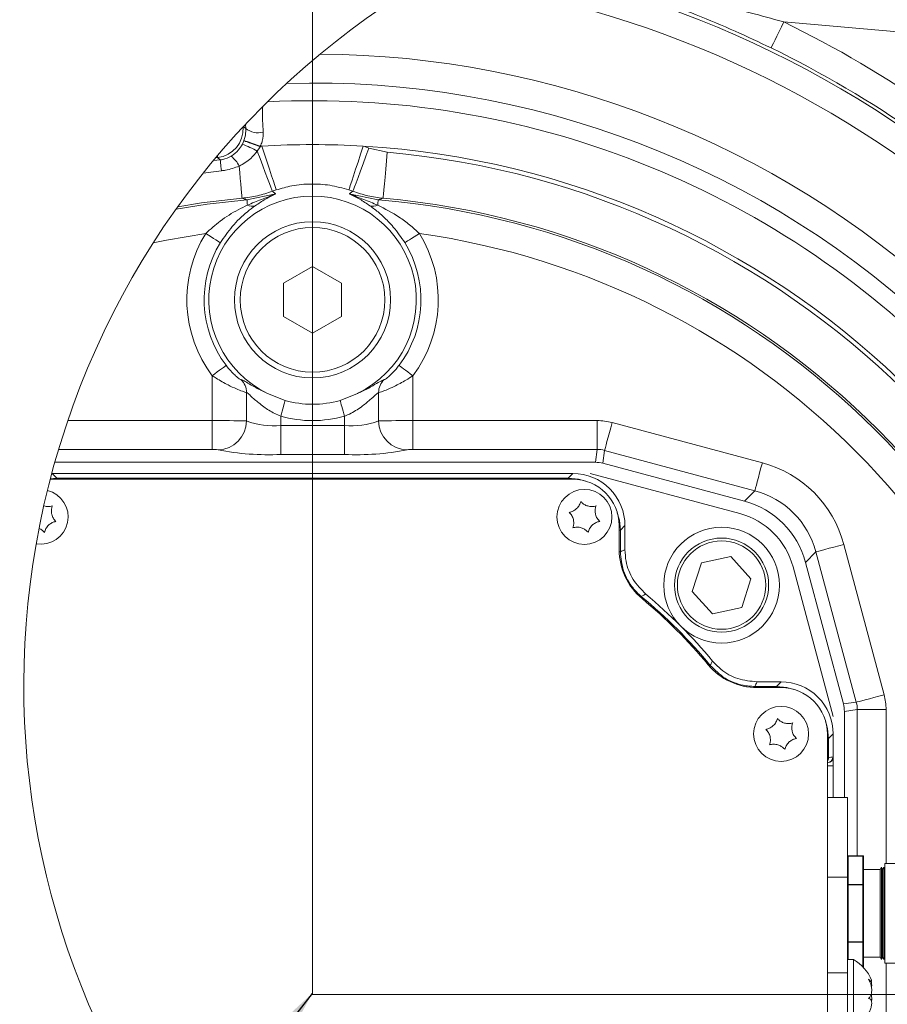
# Model space of a CAD drawing. Header units: millimetres. Extents: x 0 to 8410, y 0 to 5940.
# Tile 41 of 256: x 555 to 855, y 2342 to 2682. Entities that reach past the tile are written whole.
import ezdxf

# ---------------------------------------------------------------- set-up
doc = ezdxf.new("R2010")
doc.units = ezdxf.units.MM
doc.header["$LTSCALE"] = 10
doc.styles.add('SLDTEXTSTYLE0', font='TXT', dxfattribs={"width": 0.605})
doc.dimstyles.new('SLDDIMSTYLE15', dxfattribs={"dimtxt": 50, "dimasz": 50, "dimexe": 0, "dimexo": 0.0625, "dimgap": 12.5, "dimtad": 1, "dimtoh": 1, "dimdec": 1, "dimlfac": 0.5, "dimrnd": 1e-09, "dimzin": 12, "dimdsep": 46, "dimtxsty": 'SLDTEXTSTYLE0', "dimsah": 1, "dimcen": 0.09, "dimadec": 0, "dimazin": 0, "dimtfac": 1, "dimtofl": 0, "dimtmove": 0, "dimatfit": 3, "dimfxl": 0, "dimfrac": 2, "dimtolj": 1, "dimtzin": 12, "dimarcsym": 0})
doc.dimstyles.new('SLDDIMSTYLE16', dxfattribs={"dimtxt": 50, "dimasz": 50, "dimexe": 0, "dimexo": 0.0625, "dimgap": -12.5, "dimtad": 1, "dimtoh": 1, "dimdec": 1, "dimlfac": 0.5, "dimrnd": 1e-09, "dimzin": 12, "dimdsep": 46, "dimtxsty": 'SLDTEXTSTYLE0', "dimsah": 1, "dimcen": 0.09, "dimadec": 0, "dimazin": 0, "dimtfac": 1, "dimtofl": 0, "dimtmove": 0, "dimatfit": 3, "dimfxl": 0, "dimfrac": 2, "dimtolj": 1, "dimtzin": 12, "dimarcsym": 0})
doc.dimstyles.new('SLDDIMSTYLE19', dxfattribs={"dimtxt": 0, "dimasz": 50, "dimexe": 0, "dimexo": 0.0625, "dimgap": 0, "dimtad": 0, "dimtih": 1, "dimtoh": 1, "dimdec": 0, "dimrnd": 1e-09, "dimzin": 0, "dimdsep": 46, "dimtxsty": 'Standard', "dimsah": 1, "dimcen": 0.09, "dimadec": 0, "dimazin": 0, "dimtfac": 50, "dimtdec": 0, "dimtofl": 0, "dimtmove": 0, "dimatfit": 3, "dimfxl": 0, "dimfrac": 2, "dimtolj": 1, "dimtzin": 0, "dimarcsym": 0})

# ---------------------------------------------------------------- blocks, each defined once
blk = doc.blocks.new('*D69')
at = {"color": 7, "linetype": 'Continuous', "lineweight": 0}
for p, q in [((655.93, 2345.35), (655.93, 2868.03)), ((905.93, 2345.35), (905.93, 2868.03)), ((905.93, 2853.03), (655.93, 2853.03))]:
    blk.add_line(p, q, dxfattribs=at)
for points in [[(655.93, 2853.03), (705.93, 2845.53), (705.93, 2860.53)], [(905.93, 2853.03), (855.93, 2860.53), (855.93, 2845.53)]]:
    blk.add_solid(points, dxfattribs=at)
at = {"color": 7, "linetype": 'Continuous', "lineweight": 0, "insert": (723.65, 2917.48), "char_height": 50, "attachment_point": 1, "style": 'SLDTEXTSTYLE0'}
blk.add_mtext('125', dxfattribs=at)
blk = doc.blocks.new('*D70')
at = {"color": 7, "linetype": 'Continuous', "lineweight": 0}
for p, q in [((905.93, 2565.35), (1271.64, 2565.35)), ((1256.64, 2345.35), (1256.64, 2565.35)), ((1241.3, 2547.55), (1164.59, 2547.55)), ((1164.59, 2547.55), (1164.59, 2363.15)), ((1241.3, 2363.15), (1241.3, 2547.55)), ((1164.59, 2363.15), (1241.3, 2363.15)), ((655.93, 2345.35), (1271.64, 2345.35))]:
    blk.add_line(p, q, dxfattribs=at)
for points in [[(1256.64, 2565.35), (1249.14, 2515.35), (1264.14, 2515.35)], [(1256.64, 2345.35), (1264.14, 2395.35), (1249.14, 2395.35)]]:
    blk.add_solid(points, dxfattribs=at)
at = {"color": 7, "linetype": 'Continuous', "lineweight": 0, "insert": (1176.85, 2379.02), "char_height": 50, "attachment_point": 1, "rotation": 90, "style": 'SLDTEXTSTYLE0'}
blk.add_mtext(' 110 ', dxfattribs=at)

msp = doc.modelspace()

# ---------------------------------------------------------------- linework, layer by layer
at = {"color": 8, "linetype": 'Continuous', "lineweight": 0}
for p, q in [((965.116673, 2668.585255), (818.846576, 2681.382194)), ((632.805221, 2644.548133), (632.729285, 2645.945564)), ((632.180564, 2640.325263), (632.217519, 2640.429631)), ((631.67011, 2639.141574), (632.180564, 2640.325263)), ((637.797617, 2638.289287), (636.833303, 2636.783793)), ((637.856983, 2638.456002), (637.797617, 2638.289287)), ((675.415926, 2637.809172), (681.742303, 2636.382177)), ((621.695452, 2633.457318), (624.004297, 2633.731737)), ((623.077892, 2634.516433), (622.525089, 2634.449318)), ((624.004297, 2633.731737), (623.077892, 2634.516433)), ((633.258157, 2619.911149), (643.25922, 2621.992305)), ((668.609195, 2621.992305), (678.610258, 2619.911149)), ((621.265851, 2543.636813), (621.265851, 2559.120074)), ((690.602534, 2559.120074), (690.602534, 2543.636813)), ((633.098029, 2553.328469), (633.098029, 2543.49102)), ((678.770416, 2543.49102), (678.770416, 2553.328469)), ((571.291767, 2543.636813), (621.265851, 2543.636813)), ((621.265851, 2543.636813), (621.265851, 2533.674851)), ((644.930177, 2545.103743), (644.930177, 2541.887059)), ((644.930177, 2541.887059), (666.938238, 2541.887059)), ((644.930177, 2541.887059), (644.930177, 2531.925097)), ((666.938238, 2541.887059), (666.938238, 2545.103743)), ((666.938238, 2541.887059), (666.938238, 2531.925097)), ((690.602534, 2543.636813), (690.602534, 2533.674851)), ((690.602534, 2543.636813), (754.323833, 2543.636813)), ((754.323833, 2543.636813), (754.323833, 2533.674851)), ((759.480529, 2542.957916), (811.442904, 2529.034629)), ((621.265851, 2533.674851), (568.100117, 2533.674851)), ((666.938238, 2531.925097), (644.930177, 2531.925097)), ((754.323833, 2533.674851), (690.602534, 2533.674851)), ((753.73786, 2529.224172), (754.323833, 2533.674851)), ((756.902151, 2533.335402), (756.316237, 2528.884723)), ((808.864586, 2519.412115), (756.902151, 2533.335402)), ((565.931462, 2525.349274), (567.520194, 2523.760572)), ((744.348221, 2523.760572), (745.936923, 2525.349274)), ((565.261953, 2523.538187), (567.520194, 2523.760572)), ((567.520194, 2523.3493), (567.520194, 2523.760572)), ((567.520194, 2523.760572), (744.348221, 2523.760572)), ((744.348221, 2523.3493), (744.348221, 2523.760572)), ((805.23061, 2515.778198), (808.864586, 2519.412115)), ((761.934214, 2505.763307), (762.345486, 2505.763307)), ((763.934188, 2507.352069), (762.345486, 2505.763307)), ((762.345486, 2505.763307), (762.345486, 2498.276665)), ((761.946909, 2498.276665), (762.345486, 2498.276665)), ((829.997056, 2498.279646), (826.36308, 2494.64567)), ((843.920343, 2446.31727), (829.997056, 2498.279646)), ((839.61957, 2500.858023), (853.542857, 2448.895588)), ((816.348248, 2451.760605), (817.93695, 2453.349307)), ((808.861606, 2451.760605), (808.861606, 2451.362028)), ((808.861606, 2451.760605), (816.348248, 2451.760605)), ((816.348248, 2451.760605), (816.348248, 2451.349273)), ((839.469664, 2445.731297), (843.920343, 2446.31727)), ((844.259791, 2443.738892), (839.809113, 2443.152979)), ((844.259791, 2393.179193), (844.259791, 2443.738892)), ((844.259791, 2443.738892), (854.221754, 2443.738892)), ((854.221754, 2443.738892), (854.221754, 2390.549317)), ((834.345512, 2433.76334), (833.934181, 2433.76334)), ((835.934215, 2435.352042), (834.345512, 2433.76334)), ((834.345512, 2433.76334), (834.345512, 2427.055016)), ((834.345512, 2427.055016), (833.934181, 2427.055016)), ((835.86412, 2427.383318), (835.934215, 2427.38451)), ((841.134183, 2393.15243), (841.134183, 2393.179193)), ((841.134183, 2393.15243), (841.134183, 2383.337453)), ((846.234195, 2393.15243), (841.134183, 2393.15243)), ((846.234195, 2393.15243), (846.234195, 2393.179193)), ((846.234195, 2383.337453), (846.234195, 2393.15243)), ((840.93421, 2385.79221), (833.934181, 2385.79221)), ((840.93421, 2383.164242), (841.134183, 2383.164242)), ((841.134183, 2383.164242), (841.134183, 2383.337453)), ((841.134183, 2383.337453), (846.234195, 2383.337453)), ((841.134183, 2383.164242), (841.134183, 2363.534346)), ((846.234195, 2383.164242), (841.134183, 2383.164242)), ((846.234195, 2383.164242), (846.234195, 2383.337453)), ((846.234195, 2363.534346), (846.234195, 2383.164242)), ((846.234195, 2383.164242), (846.434228, 2383.164242)), ((840.93421, 2363.534346), (841.134183, 2363.534346)), ((841.134183, 2363.534346), (846.234195, 2363.534346)), ((841.134183, 2363.361135), (841.134183, 2363.534346)), ((846.234195, 2363.361135), (841.134183, 2363.361135)), ((841.134183, 2363.361135), (841.134183, 2357.349291)), ((846.234195, 2363.534346), (846.434228, 2363.534346)), ((846.234195, 2363.361135), (846.234195, 2363.534346)), ((846.234195, 2354.807511), (846.234195, 2363.361135)), ((854.221754, 2356.14933), (854.221754, 2337.804332)), ((840.93421, 2352.815047), (833.934181, 2352.815047))]:
    msp.add_line(p, q, dxfattribs=at)
at = {"color": 7, "linetype": 'Continuous', "lineweight": 0}
for p, q in [((655.934207, 2596.896305), (645.934217, 2591.122821)), ((665.934198, 2591.122821), (655.934207, 2596.896305)), ((645.934217, 2591.122821), (645.934217, 2579.575792)), ((665.934198, 2579.575792), (665.934198, 2591.122821)), ((645.934217, 2579.575792), (655.934207, 2573.802307)), ((655.934207, 2573.802307), (665.934198, 2579.575792)), ((640.380673, 2553.021386), (646.422141, 2550.56031)), ((665.446274, 2550.56031), (671.487741, 2553.021386)), ((753.73786, 2529.224172), (566.803925, 2529.224172)), ((805.23061, 2515.778198), (756.316237, 2528.884723)), ((565.734141, 2525.329843), (565.931462, 2525.349274)), ((745.936923, 2525.349274), (565.931462, 2525.349274)), ((803.683274, 2511.483147), (751.934223, 2525.349274)), ((565.194033, 2523.276403), (565.934204, 2523.3493)), ((565.934204, 2523.3493), (745.934181, 2523.3493)), ((761.934214, 2507.349327), (761.934214, 2499.024286)), ((763.934188, 2499.022856), (763.934188, 2507.352069)), ((787.204318, 2484.545305), (790.352695, 2494.449213)), ((790.352695, 2494.449213), (800.503962, 2496.674552)), ((800.503962, 2496.674552), (807.506793, 2488.996043)), ((839.469664, 2445.731297), (826.36308, 2494.64567)), ((835.934215, 2441.349282), (822.068088, 2493.098393)), ((807.506793, 2488.996043), (804.358416, 2479.092136)), ((794.207149, 2476.866737), (787.204318, 2484.545305)), ((804.358416, 2479.092136), (794.207149, 2476.866737)), ((817.93695, 2453.349307), (809.607737, 2453.349307)), ((809.609168, 2451.349273), (817.934208, 2451.349273)), ((839.809113, 2413.349285), (839.809113, 2443.152979)), ((833.934181, 2435.3493), (833.934181, 2255.349293)), ((835.934215, 2427.38451), (835.934215, 2435.352042)), ((835.934215, 2427.38451), (835.934215, 2424.349323)), ((833.968811, 2425.384834), (833.934181, 2425.384238)), ((833.934181, 2424.349323), (835.934215, 2424.349323)), ((835.934215, 2424.349323), (835.934215, 2413.349285)), ((840.93421, 2413.349285), (833.934181, 2413.349285)), ((840.93421, 2413.349285), (840.93421, 2385.79221)), ((846.234195, 2393.179193), (841.134183, 2393.179193)), ((846.434228, 2392.979219), (846.434228, 2383.164242)), ((852.604203, 2389.309302), (852.224224, 2388.549283)), ((852.984183, 2388.549283), (852.604203, 2389.309302)), ((852.604203, 2389.309302), (852.604203, 2357.389286)), ((853.404217, 2389.309302), (853.024178, 2388.549283)), ((853.784196, 2388.549283), (853.404217, 2389.309302)), ((853.404217, 2389.309302), (853.404217, 2357.389286)), ((859.304183, 2390.549317), (853.804224, 2390.549317)), ((853.804224, 2390.549317), (853.804224, 2356.14933)), ((840.93421, 2385.79221), (840.93421, 2352.815047)), ((852.224224, 2388.549283), (846.434228, 2388.549283)), ((852.224224, 2358.149305), (852.224224, 2388.549283)), ((853.024178, 2388.549283), (852.984183, 2388.549283)), ((852.984183, 2388.549283), (852.984183, 2380.949273)), ((853.024178, 2358.149305), (853.024178, 2388.549283)), ((853.804224, 2388.549283), (853.784196, 2388.549283)), ((853.784196, 2388.549283), (853.784196, 2380.949273)), ((846.434228, 2383.164242), (846.434228, 2363.534346)), ((852.984183, 2380.949273), (852.984183, 2358.149305)), ((853.784196, 2380.949273), (853.784196, 2358.149305)), ((846.434228, 2363.534346), (846.434228, 2354.594841)), ((846.434228, 2358.149305), (852.224224, 2358.149305)), ((852.224224, 2358.149305), (852.604203, 2357.389286)), ((852.604203, 2357.389286), (852.984183, 2358.149305)), ((852.984183, 2358.149305), (853.024178, 2358.149305)), ((853.024178, 2358.149305), (853.404217, 2357.389286)), ((853.404217, 2357.389286), (853.784196, 2358.149305)), ((853.784196, 2358.149305), (853.804224, 2358.149305)), ((842.934184, 2357.349291), (840.93421, 2357.349291)), ((842.934184, 2357.103183), (842.934184, 2357.349291)), ((842.934184, 2333.349302), (842.934184, 2357.103183)), ((853.804224, 2356.14933), (859.304183, 2356.14933)), ((840.93421, 2352.815047), (840.93421, 2337.883547)), ((848.49786, 2349.784627), (849.156551, 2349.784627))]:
    msp.add_line(p, q, dxfattribs=at)
at = {"color": 8, "linetype": 'Continuous', "lineweight": 0, "flags": 128}
for points in [[(814.490073, 2672.396257), (814.611368, 2672.646477), (814.884834, 2673.210457), (815.300517, 2674.067989), (815.843635, 2675.188198), (816.494577, 2676.530912), (817.230039, 2678.04785), (818.023496, 2679.684534), (818.846576, 2681.382194)], [(632.217519, 2640.429631), (632.40885, 2640.362635), (632.785939, 2640.23067), (633.335911, 2640.038207), (634.039991, 2639.791801), (634.874218, 2639.499858), (635.81013, 2639.17233), (636.815809, 2638.820365), (637.856983, 2638.456002)], [(632.180564, 2640.325263), (632.371448, 2640.256062), (632.747256, 2640.119865), (633.295141, 2639.921262), (633.99642, 2639.667049), (634.827249, 2639.365926), (635.759287, 2639.028087), (636.760794, 2638.665095), (637.797617, 2638.289287)], [(643.386655, 2623.35284), (643.220388, 2623.856499), (642.88842, 2624.861851), (642.402225, 2626.334503), (641.778402, 2628.223911), (641.038381, 2630.465224), (640.207522, 2632.981673), (639.314317, 2635.687008), (638.389431, 2638.488307)], [(668.48176, 2623.35284), (668.648057, 2623.856499), (668.979995, 2624.861851), (669.46619, 2626.334503), (670.090013, 2628.223911), (670.830004, 2630.465224), (671.660893, 2632.981673), (672.554069, 2635.687008), (673.479013, 2638.488307)], [(669.866972, 2622.867122), (670.051627, 2623.364344), (670.420222, 2624.35688), (670.960121, 2625.810697), (671.652787, 2627.675905), (672.474496, 2629.888609), (673.397057, 2632.37293), (674.388878, 2635.043636), (675.415926, 2637.809172)], [(623.018913, 2635.03547), (623.043441, 2634.819641), (623.077892, 2634.516433)], [(624.004297, 2633.731737), (624.017291, 2633.614197), (624.04313, 2633.380964), (624.081247, 2633.036568), (624.130927, 2632.587865), (624.191158, 2632.043853), (624.260776, 2631.415203), (624.338351, 2630.714431), (624.422394, 2629.955485)], [(642.001443, 2622.867122), (641.829424, 2623.33031), (641.489618, 2624.24536), (640.992604, 2625.583723), (640.353881, 2627.303615), (639.593445, 2629.351392), (638.734959, 2631.663099), (637.805246, 2634.166613), (636.833303, 2636.783793)], [(680.330925, 2620.466545), (680.370264, 2620.909765), (680.458837, 2621.908679), (680.593483, 2623.427465), (680.769436, 2625.411525), (680.980318, 2627.789691), (681.218617, 2630.47643), (681.475632, 2633.375302), (681.742303, 2636.382177)], [(630.552434, 2631.574466), (630.750917, 2629.336312), (630.935096, 2627.259507), (631.100707, 2625.391736), (631.244026, 2623.775735), (631.361716, 2622.448459), (631.451093, 2621.440485), (631.510131, 2620.77476), (631.53746, 2620.466545)], [(624.422394, 2629.955485), (619.854354, 2629.412546), (618.213348, 2629.190698)], [(631.53746, 2620.466545), (617.512696, 2618.860736), (609.34683, 2617.499962)], [(608.788573, 2616.720095), (619.440131, 2618.418112), (633.258157, 2619.911149)], [(633.408092, 2618.095591), (633.376353, 2618.48022), (633.34807, 2618.822589), (633.323424, 2619.121089), (633.302503, 2619.37423), (633.285456, 2619.580641), (633.272343, 2619.739428), (633.263223, 2619.849816), (633.258157, 2619.911149)], [(678.460293, 2618.095591), (678.492062, 2618.48022), (678.520374, 2618.822589), (678.544991, 2619.121089), (678.565912, 2619.37423), (678.582959, 2619.580641), (678.596072, 2619.739428), (678.605192, 2619.849816), (678.610258, 2619.911149)], [(619.00004, 2608.278229), (605.372094, 2606.000855), (600.865864, 2605.004385)], [(624.078237, 2605.12568), (623.909258, 2605.230584), (623.571925, 2605.439975), (623.077832, 2605.746701), (622.443937, 2606.14027), (621.691905, 2606.607094), (620.847605, 2607.131257), (619.939946, 2607.69476), (619.00004, 2608.278229)], [(687.790208, 2605.12568), (687.959187, 2605.230584), (688.29649, 2605.439975), (688.790553, 2605.746701), (689.424508, 2606.14027), (690.17648, 2606.607094), (691.02078, 2607.131257), (691.928439, 2607.69476), (692.868345, 2608.278229)], [(626.032494, 2562.726393), (625.873886, 2562.606409), (625.557266, 2562.366858), (625.093483, 2562.015965), (624.49845, 2561.565771), (623.792582, 2561.031714), (623.000078, 2560.432151), (622.148089, 2559.787526), (621.265851, 2559.120074)], [(685.835891, 2562.726393), (685.994499, 2562.606409), (686.311119, 2562.366858), (686.774902, 2562.015965), (687.369936, 2561.565771), (688.075833, 2561.031714), (688.868337, 2560.432151), (689.720325, 2559.787526), (690.602534, 2559.120074)], [(646.422141, 2550.56031), (646.323644, 2550.200179), (646.192245, 2549.719587), (646.031045, 2549.129977), (645.843797, 2548.44518), (645.635002, 2547.681465), (645.409517, 2546.856835), (645.172708, 2545.99078), (644.930177, 2545.103743)], [(665.446274, 2550.56031), (665.544741, 2550.200179), (665.676169, 2549.719587), (665.8374, 2549.129977), (666.024618, 2548.44518), (666.233413, 2547.681465), (666.458898, 2546.856835), (666.695707, 2545.99078), (666.938238, 2545.103743)], [(756.902151, 2533.335402), (756.987982, 2533.655598), (757.159226, 2534.294799), (757.410102, 2535.231068), (757.731967, 2536.432221), (758.113735, 2537.857189), (758.542411, 2539.457038), (759.003274, 2541.17693), (759.480529, 2542.957916)], [(808.864586, 2519.412115), (808.950357, 2519.732371), (809.121602, 2520.371511), (809.372478, 2521.307781), (809.694343, 2522.508934), (810.07617, 2523.933902), (810.504847, 2525.53375), (810.96571, 2527.253642), (811.442904, 2529.034629)], [(744.348221, 2523.760572), (747.85959, 2523.414746), (750.388854, 2522.716656)], [(761.30157, 2511.80394), (761.99966, 2509.274676), (762.345486, 2505.763307)], [(829.997056, 2498.279646), (830.317252, 2498.365476), (830.956452, 2498.53672), (831.892662, 2498.787596), (833.093874, 2499.109462), (834.518783, 2499.491289), (836.118691, 2499.919965), (837.838583, 2500.380769), (839.61957, 2500.858023)], [(769.602172, 2482.86362), (769.588046, 2482.846513), (769.550495, 2482.801154), (769.49101, 2482.729092), (769.411676, 2482.633188), (769.347363, 2482.555404)], [(793.448501, 2459.017232), (793.431454, 2459.003105), (793.386035, 2458.965614), (793.314033, 2458.906069), (793.218129, 2458.826795), (793.140285, 2458.762481)], [(816.348248, 2451.760605), (819.859557, 2451.414719), (822.388821, 2450.716689)], [(843.920343, 2446.31727), (844.240539, 2446.403041), (844.87968, 2446.574345), (845.815949, 2446.825161), (847.017162, 2447.147026), (848.44207, 2447.528854), (850.041978, 2447.95753), (851.76187, 2448.418393), (853.542857, 2448.895588)], [(833.301597, 2439.803972), (833.999627, 2437.274649), (834.345512, 2433.76334)]]:
    msp.add_lwpolyline(points, dxfattribs=at)
at = {"color": 7, "linetype": 'Continuous', "lineweight": 0}
for centre, radius in [((655.93422, 2585.349318), 26.999999), ((655.934209, 2585.349294), 25.000021), ((749.934215, 2510.349296), 9.499978), ((797.35555, 2486.770672), 19.999999), ((797.355572, 2486.770652), 16.269987), ((817.934233, 2435.349308), 9.499978)]:
    msp.add_circle(centre, radius, dxfattribs=at)
at = {"color": 8, "linetype": 'Continuous', "lineweight": 0}
msp.add_circle((797.355556, 2486.77066), 15.269984, dxfattribs=at)
at = {"color": 7, "linetype": 'Continuous', "lineweight": 0}
for centre, radius, start, end in [((839.362026, 2452.259025), 283.216484, 73.46019156, 337.76995352), ((655.934222, 2345.354534), 293.658354, 86.57479015, 93.42520985), ((655.934207, 2585.349304), 35.874876, 295.69303153, 244.30696847), ((655.934207, 2585.349213), 36.065872, 254.70781482, 285.29218518), ((753.737959, 2519.262797), 9.961375, 74.99949259, 90.00056922), ((745.937956, 2507.353042), 17.996232, 359.99690013, 90.00328963), ((745.934198, 2507.349284), 16.000015, 0.00015217, 90.00006128), ((562.020199, 2510.335485), 9.413076, 259.98214284, 76.36370138), ((797.505567, 2486.920707), 29.873585, 14.98631868, 75.01351972), ((796.954189, 2486.369227), 25.9998, 14.99982342, 75.00036233), ((783.934552, 2499.024431), 22.000338, 180.00037567, 230.20765649), ((655.932318, 2345.347437), 178.002637, 39.79189272, 50.20810728), ((655.938355, 2345.353771), 179.993926, 39.79116175, 50.20869047), ((809.609267, 2473.349409), 22.000136, 219.79189511, 269.99974142), ((817.937915, 2435.353007), 17.996299, 359.99692633, 90.00307367), ((817.934369, 2435.349461), 15.999812, 359.99942343, 90.00057657), ((829.848076, 2443.153063), 9.961036, 359.9995171, 15.0007639), ((833.93408, 2427.384667), 2.000135, 270.99495735, 359.99550468), ((841.134151, 2392.979251), 0.199942, 89.99085766, 180.00914234), ((846.234287, 2392.979251), 0.199942, 359.99086138, 90.0262138), ((836.136428, 2345.110715), 13.999722, 21.41108177, 60.95059182)]:
    msp.add_arc(centre, radius, start, end, dxfattribs=at)
at = {"color": 8, "linetype": 'Continuous', "lineweight": 0}
for centre, radius, start, end in [((655.933822, 2345.348664), 362.348596, 44.5850817, 79.1753224), ((655.934377, 2345.349736), 353.369901, 46.02863482, 79.17538077), ((655.934149, 2345.349186), 373.441616, 45.64417006, 64.13539204), ((655.935782, 2345.351594), 363.452439, 45.64408771, 64.1354615), ((656.268847, 2345.89209), 324.415389, 47.61959263, 89.58595492), ((656.246475, 2345.836604), 314.441155, 46.32274962, 91.68174342), ((656.041931, 2345.50816), 308.674172, 44.37241784, 92.9109117), ((621.918551, 2644.434678), 9.985774, 276.667033, 3.48587341), ((637.177073, 2650.358554), 7.271457, 233.04161996, 283.46250644), ((618.63866, 2603.772413), 37.693451, 61.13808345, 69.77413281), ((656.203834, 2584.535168), 56.81808, 108.27233853, 108.90197358), ((656.226288, 2340.105321), 298.91564, 93.42097889, 93.52322562), ((655.925158, 2585.3226), 55.988662, 69.62763673, 71.72819688), ((655.934288, 2345.349336), 293.663538, 6.12956697, 86.57486346), ((621.636067, 2627.144548), 9.956193, 26.41956642, 51.88959536), ((655.934208, 2345.349332), 292.174904, 6.21331951, 84.9324032), ((655.935803, 2585.34604), 40.024967, 108.27227474, 110.37369472), ((655.913177, 2585.290613), 40.083692, 69.6278448, 71.72618574), ((655.93435, 2345.349462), 276.196673, 7.24726445, 84.93243392), ((635.005052, 2620.95159), 3.272156, 240.78782958, 289.83221526), ((676.863351, 2620.951521), 3.272088, 250.16757568, 299.21248228), ((655.934165, 2345.349254), 275.496714, 7.30241166, 85.27865156), ((655.934331, 2585.349319), 43.472713, 148.16787394, 217.11017545), ((655.934423, 2585.349302), 43.472409, 322.8895493, 31.83240131), ((655.934204, 2345.349334), 265.510329, 7.79963099, 82.00386899), ((655.934201, 2585.349296), 37.495437, 148.16772803, 217.11026235), ((655.934212, 2585.34934), 37.495442, 322.88965938, 31.83218949), ((627.099934, 2553.374714), 5.998273, 359.55825864, 47.20060845), ((684.768057, 2553.37491), 5.997821, 132.79748494, 180.44364796), ((623.604298, 2253.211818), 290.434409, 88.12677978, 90.46132481), ((623.015357, 2543.609975), 10.083374, 271.26464237, 359.32405817), ((642.651519, 2569.521644), 27.728371, 249.84637534, 274.71375839), ((655.934207, 2585.349853), 41.723352, 254.70802565, 285.29197435), ((669.216873, 2569.52199), 27.728714, 265.28634722, 290.15348064), ((688.264104, 2253.214333), 290.431894, 89.53867452, 91.873228), ((688.853045, 2543.609932), 10.08333, 180.67569905, 268.73542725), ((754.323882, 2523.713389), 19.923425, 74.99974805, 90.00014236), ((621.653103, 2525.502725), 8.181296, 78.83063064, 92.71303746), ((640.67537, 2621.869504), 90.044987, 258.83396195, 272.70834934), ((671.193036, 2621.869631), 90.045114, 267.29166048, 281.16602822), ((690.215322, 2525.502515), 8.181504, 87.28730818, 101.16915106), ((754.334104, 2523.791188), 9.883668, 74.94018002, 90.05953898), ((801.144017, 2490.559055), 39.8301, 14.98537595, 75.01474525), ((801.207681, 2490.62274), 29.790205, 14.89376476, 75.10623524), ((655.935518, 2345.350921), 178.409223, 39.57666012, 50.42319666), ((834.295515, 2443.738571), 19.926239, 0.00092298, 14.99918661), ((834.372024, 2443.748682), 9.887772, 359.94327353, 15.05666465), ((833.864219, 2427.383175), 1.9999, 271.00543146, 0.00411414), ((835.934021, 2423.383565), 4.000364, 91.00122892, 113.39645689), ((841.12167, 2392.964836), 0.188011, 86.18381869, 175.61243139), ((846.246685, 2392.964744), 0.188101, 4.41337182, 93.8072782), ((841.12167, 2383.149858), 0.188011, 86.18381869, 175.61243139), ((846.246685, 2383.149767), 0.188101, 4.41337182, 93.8072782), ((841.12167, 2363.548729), 0.188011, 184.38756861, 273.81618131), ((846.246685, 2363.548821), 0.188101, 266.1927218, 355.58662818)]:
    msp.add_arc(centre, radius, start, end, dxfattribs=at)
for points, knots in [([(814.490073, 2672.396257), (810.350777, 2674.355418), (801.820665, 2678.392786), (788.681728, 2683.89967), (775.287948, 2689.008502), (764.696953, 2692.636389), (757.101413, 2695.073566), (753.203273, 2696.253185), (750.730948, 2697.105296), (749.650056, 2697.409934), (749.349212, 2697.598101), (749.281816, 2697.640255)], [0, 0, 0, 0, 0.1962555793, 0.404436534, 0.6103755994, 0.8105840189, 0.8840660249, 0.9524035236, 0.9848239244, 0.9966002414, 1, 1, 1, 1]), ([(750.969284, 2697.345152), (750.990917, 2697.334417), (751.058928, 2697.300666), (751.404402, 2697.227106), (752.461354, 2696.979319), (755.104949, 2696.468933), (759.122616, 2695.657623), (769.38202, 2693.597836), (785.004488, 2690.183933), (802.666773, 2685.825288), (813.933683, 2682.767271), (818.260735, 2681.547358), (818.846576, 2681.382194)], [0, 0, 0, 0, 0.0010361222, 0.0032574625, 0.015085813, 0.0478797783, 0.118884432, 0.1914831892, 0.4978898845, 0.8066346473, 0.9738202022, 1, 1, 1, 1]), ([(638.689392, 2652.114108), (638.662943, 2651.814444), (638.520933, 2650.205465), (638.651185, 2647.253525), (638.796712, 2644.614642), (638.869934, 2643.286898)], [0, 0, 0, 0, 0.1021043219, 0.5482274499, 1, 1, 1, 1]), ([(632.022552, 2645.188823), (632.091411, 2645.132523), (632.352424, 2644.919111), (632.613224, 2644.705437), (632.805221, 2644.548133)], [0, 0, 0, 0, 0.263811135, 1, 1, 1, 1]), ([(632.217519, 2640.429631), (632.351545, 2640.867791), (632.716685, 2642.061522), (632.849445, 2643.467526), (632.811194, 2644.402197), (632.805221, 2644.548133)], [0, 0, 0, 0, 0.3285722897, 0.8951662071, 1, 1, 1, 1]), ([(638.869934, 2643.286898), (638.853124, 2642.363937), (638.832875, 2641.25213), (638.387551, 2639.647999), (638.084092, 2638.966234), (637.856983, 2638.456002)], [0, 0, 0, 0, 0.5515011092, 0.664343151, 1, 1, 1, 1]), ([(627.780818, 2634.978309), (628.704541, 2635.637409), (630.289424, 2636.768263), (631.263683, 2638.442951), (631.67011, 2639.141574)], [0, 0, 0, 0, 0.5828341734, 1, 1, 1, 1]), ([(624.004297, 2633.731737), (624.302955, 2633.771084), (625.626108, 2633.945404), (626.84052, 2634.527557), (627.780818, 2634.978309)], [0, 0, 0, 0, 0.225716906, 1, 1, 1, 1]), ([(636.833303, 2636.783793), (636.121815, 2635.892985), (634.396374, 2633.732671), (631.975221, 2632.373299), (630.552434, 2631.574466)], [0, 0, 0, 0, 0.4123511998, 1, 1, 1, 1]), ([(630.552434, 2631.574466), (629.007625, 2631.011927), (627.006112, 2630.28308), (624.902415, 2630.016348), (624.422394, 2629.955485)], [0, 0, 0, 0, 0.77182010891, 1, 1, 1, 1]), ([(668.48176, 2623.35284), (666.294806, 2623.961799), (662.02131, 2625.151758), (655.346783, 2625.541675), (649.097663, 2624.993015), (645.172415, 2623.865702), (643.386655, 2623.35284)], [0, 0, 0, 0, 0.2663357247, 0.5204427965, 0.7818292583, 1, 1, 1, 1]), ([(642.001443, 2622.867122), (640.313209, 2622.295852), (636.906337, 2621.143025), (633.337702, 2620.693376), (631.53746, 2620.466545)], [0, 0, 0, 0, 0.4955376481, 1, 1, 1, 1]), ([(633.258157, 2619.911149), (632.87987, 2620.03162), (632.305579, 2620.214512), (631.73291, 2620.402414), (631.53746, 2620.466545)], [0, 0, 0, 0, 0.6587028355, 1, 1, 1, 1]), ([(633.408092, 2618.095591), (635.015242, 2618.743691), (638.277883, 2620.059384), (641.572941, 2621.329566), (643.246733, 2621.987397), (643.25922, 2621.992305)], [0, 0, 0, 0, 0.4907201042, 0.9962005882, 1, 1, 1, 1]), ([(643.25922, 2621.992305), (643.25167, 2621.988888), (642.01584, 2621.429641), (639.551872, 2620.18632), (637.273862, 2618.653268), (636.115186, 2617.873504)], [0, 0, 0, 0, 0.0030113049, 0.4928964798, 1, 1, 1, 1]), ([(642.001443, 2622.867122), (642.111892, 2622.790047), (642.530698, 2622.49779), (642.950287, 2622.206658), (643.25922, 2621.992305)], [0, 0, 0, 0, 0.2637238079, 1, 1, 1, 1]), ([(668.609195, 2621.992305), (668.918128, 2622.206658), (669.337717, 2622.49779), (669.756523, 2622.790047), (669.866972, 2622.867122)], [0, 0, 0, 0, 0.7362761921, 1, 1, 1, 1]), ([(675.753229, 2617.873504), (674.594553, 2618.653268), (672.316543, 2620.18632), (669.852575, 2621.429641), (668.616745, 2621.988888), (668.609195, 2621.992305)], [0, 0, 0, 0, 0.5071035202, 0.9969886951, 1, 1, 1, 1]), ([(668.609195, 2621.992305), (668.621692, 2621.987397), (670.295663, 2621.330021), (673.590459, 2620.059198), (676.853129, 2618.743629), (678.460293, 2618.095591)], [0, 0, 0, 0, 0.0038020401, 0.5092812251, 1, 1, 1, 1]), ([(680.330925, 2620.466545), (678.562841, 2620.688248), (674.994167, 2621.135732), (671.586384, 2622.286498), (669.866972, 2622.867122)], [0, 0, 0, 0, 0.4954457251, 1, 1, 1, 1]), ([(680.330925, 2620.466545), (680.135485, 2620.402414), (679.562829, 2620.214505), (678.988546, 2620.031618), (678.610258, 2619.911149)], [0, 0, 0, 0, 0.341286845, 1, 1, 1, 1]), ([(619.00004, 2608.278229), (620.635555, 2609.761751), (624.081638, 2612.88758), (629.075537, 2615.979258), (632.338178, 2617.572968), (633.408092, 2618.095591)], [0, 0, 0, 0, 0.3777581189, 0.795948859, 1, 1, 1, 1]), ([(636.115186, 2617.873504), (635.1959, 2617.188677), (632.333141, 2615.056049), (628.068225, 2610.940013), (625.386351, 2607.031904), (624.078237, 2605.12568)], [0, 0, 0, 0, 0.1950384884, 0.6073711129, 1, 1, 1, 1]), ([(687.790208, 2605.12568), (686.539139, 2606.969327), (684.791919, 2609.544132), (681.719405, 2612.883692), (679.058928, 2615.40443), (676.833453, 2617.066669), (675.753229, 2617.873504)], [0, 0, 0, 0, 0.3780386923, 0.5279622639, 0.7708773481, 1, 1, 1, 1]), ([(678.460293, 2618.095591), (680.992885, 2616.793529), (684.834064, 2614.818694), (689.560608, 2611.362857), (691.751855, 2609.319411), (692.868345, 2608.278229)], [0, 0, 0, 0, 0.4869830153, 0.7386064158, 1, 1, 1, 1]), ([(626.032494, 2562.726393), (626.586602, 2562.029138), (627.338466, 2561.083037), (628.567978, 2559.800688), (629.4882, 2558.921202), (630.393519, 2558.224692), (630.905722, 2557.852364), (631.137243, 2557.786683), (631.175362, 2557.77587)], [0, 0, 0, 0, 0.3711630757, 0.5036288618, 0.741352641, 0.8998136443, 0.9835050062, 1, 1, 1, 1]), ([(680.693083, 2557.77587), (680.837922, 2557.840386), (681.249483, 2558.023711), (682.018796, 2558.643524), (683.292862, 2559.752724), (684.62581, 2561.182625), (685.499689, 2562.297482), (685.835891, 2562.726393)], [0, 0, 0, 0, 0.065982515, 0.1874889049, 0.4087905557, 0.7725482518, 1, 1, 1, 1]), ([(633.098029, 2553.328469), (633.013609, 2553.342969), (632.524202, 2553.427029), (631.358274, 2553.856668), (629.307408, 2554.673605), (626.240046, 2556.145315), (623.467262, 2557.693073), (621.69634, 2558.841021), (621.265851, 2559.120074)], [0, 0, 0, 0, 0.0194243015, 0.1126087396, 0.2803000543, 0.5211576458, 0.8835993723, 1, 1, 1, 1]), ([(690.602534, 2559.120074), (689.817547, 2558.61909), (687.713909, 2557.276537), (684.621238, 2555.624121), (681.750797, 2554.347311), (679.9754, 2553.625389), (679.093127, 2553.407988), (678.770416, 2553.328469)], [0, 0, 0, 0, 0.2113037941, 0.5662596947, 0.7939884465, 0.9246466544, 1, 1, 1, 1]), ([(631.175362, 2557.77587), (631.263223, 2557.75341), (631.939002, 2557.580663), (633.734393, 2556.398762), (636.654306, 2554.762255), (639.159446, 2553.591914), (640.380673, 2553.021386)], [0, 0, 0, 0, 0.0261899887, 0.2014385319, 0.6107105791, 1, 1, 1, 1]), ([(671.487741, 2553.021386), (671.978017, 2553.240124), (673.781138, 2554.04459), (676.38471, 2555.387996), (678.848233, 2556.968659), (680.207029, 2557.563198), (680.693083, 2557.77587)], [0, 0, 0, 0, 0.1553418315, 0.5713114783, 0.8466541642, 1, 1, 1, 1]), ([(644.930177, 2545.103743), (643.543825, 2545.75446), (640.854575, 2547.016722), (637.459837, 2549.577653), (635.015766, 2551.64762), (633.708621, 2553.034245), (633.163382, 2553.296978), (633.098029, 2553.328469)], [0, 0, 0, 0, 0.31647592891, 0.61390151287, 0.87486172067, 0.98500088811, 1, 1, 1, 1]), ([(678.770416, 2553.328469), (678.447424, 2553.108656), (678.069766, 2552.85164), (677.099396, 2551.976424), (675.501755, 2550.494918), (672.598874, 2548.139557), (669.592831, 2546.263303), (667.52212, 2545.35879), (666.938238, 2545.103743)], [0, 0, 0, 0, 0.08072981, 0.0943930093, 0.2706073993, 0.5320726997, 0.8680577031, 1, 1, 1, 1]), ([(762.345486, 2498.276665), (762.606904, 2498.399669), (763.136301, 2498.648762), (763.666037, 2498.897132), (763.934188, 2499.022856)], [0, 0, 0, 0, 0.4938039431, 1, 1, 1, 1]), ([(762.345486, 2498.276665), (762.563901, 2496.027974), (763.000733, 2491.530579), (765.671958, 2486.946206), (768.046155, 2484.230873), (769.075228, 2483.326639), (769.602172, 2482.86362)], [0, 0, 0, 0, 0.3829644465, 0.7659309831, 0.8801432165, 1, 1, 1, 1]), ([(771.133237, 2483.657613), (770.908915, 2483.541541), (770.398319, 2483.27734), (769.888186, 2483.012248), (769.602172, 2482.86362)], [0, 0, 0, 0, 0.43933421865, 1, 1, 1, 1]), ([(793.448501, 2459.017232), (793.562162, 2459.235912), (793.827297, 2459.746023), (794.091534, 2460.2566), (794.242494, 2460.548296)], [0, 0, 0, 0, 0.4286927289, 1, 1, 1, 1]), ([(793.448501, 2459.017232), (795.049532, 2457.423164), (798.251601, 2454.235023), (803.231251, 2452.403271), (806.7912, 2451.823134), (808.16046, 2451.78178), (808.861606, 2451.760605)], [0, 0, 0, 0, 0.3829661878, 0.765933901, 0.8801437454, 1, 1, 1, 1]), ([(809.607737, 2453.349307), (809.482041, 2453.081133), (809.233738, 2452.551374), (808.984617, 2452.021999), (808.861606, 2451.760605)], [0, 0, 0, 0, 0.5062196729, 1, 1, 1, 1])]:
    msp.add_open_spline(points, degree=3, knots=knots, dxfattribs=at)
at = {"color": 7, "linetype": 'Continuous', "lineweight": 0}
for points, knots in [([(748.664014, 2515.700653), (748.520773, 2515.257702), (748.222406, 2514.33505), (747.332461, 2513.225384), (746.253651, 2512.435893), (745.342112, 2512.063131), (744.807145, 2511.95404), (744.664721, 2511.924997)], [0, 0, 0, 0, 0.2390190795, 0.4978690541, 0.7180124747, 0.9249267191, 1, 1, 1, 1]), ([(753.933482, 2514.124944), (753.478284, 2514.027549), (752.530085, 2513.824668), (751.124156, 2514.040499), (749.90103, 2514.58001), (749.122396, 2515.183033), (748.760404, 2515.591807), (748.664014, 2515.700653)], [0, 0, 0, 0, 0.2390029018, 0.4978541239, 0.7179915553, 0.92490829, 1, 1, 1, 1]), ([(565.933518, 2514.124944), (565.481079, 2514.034014), (564.538638, 2513.844604), (563.502789, 2513.925972), (563.018929, 2514.14374), (562.992089, 2514.15582)], [0, 0, 0, 0, 0.4658468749, 0.9703699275, 1, 1, 1, 1]), ([(567.203664, 2508.773639), (566.891714, 2509.119171), (566.241923, 2509.838911), (565.725881, 2511.164402), (565.581531, 2512.493411), (565.714429, 2513.469224), (565.887454, 2513.987076), (565.933518, 2514.124944)], [0, 0, 0, 0, 0.239012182, 0.4978615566, 0.7180012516, 0.9249232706, 1, 1, 1, 1]), ([(744.664721, 2511.924997), (744.976667, 2511.579464), (745.626467, 2510.859701), (746.142571, 2509.534202), (746.286903, 2508.205167), (746.154037, 2507.229343), (745.980972, 2506.7115), (745.934896, 2506.573632)], [0, 0, 0, 0, 0.2390086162, 0.497867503, 0.7180039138, 0.9249228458, 1, 1, 1, 1]), ([(755.203657, 2508.773639), (754.891707, 2509.119171), (754.241916, 2509.838911), (753.725877, 2511.164401), (753.581516, 2512.493414), (753.714444, 2513.469214), (753.887429, 2513.987076), (753.933482, 2514.124944)], [0, 0, 0, 0, 0.2390125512, 0.4978623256, 0.7180023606, 0.9249246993, 1, 1, 1, 1]), ([(563.204371, 2504.997983), (563.347641, 2505.44091), (563.646069, 2506.363517), (564.535944, 2507.473198), (565.614755, 2508.262672), (566.526263, 2508.635508), (567.061239, 2508.744597), (567.203664, 2508.773639)], [0, 0, 0, 0, 0.2390154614, 0.497864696, 0.7180060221, 0.9249260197, 1, 1, 1, 1]), ([(751.204364, 2504.997983), (751.347632, 2505.440912), (751.646058, 2506.363529), (752.535967, 2507.473177), (753.614751, 2508.262681), (754.526257, 2508.635508), (755.061233, 2508.744597), (755.203657, 2508.773639)], [0, 0, 0, 0, 0.239015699, 0.4978683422, 0.7180057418, 0.9249259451, 1, 1, 1, 1]), ([(561.355196, 2506.330803), (561.562219, 2506.248487), (562.14254, 2506.017742), (562.744898, 2505.513099), (563.107764, 2505.106289), (563.204371, 2504.997983)], [0, 0, 0, 0, 0.2892334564, 0.8107703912, 1, 1, 1, 1]), ([(745.934896, 2506.573632), (746.390095, 2506.671029), (747.338295, 2506.873911), (748.744236, 2506.658064), (749.967395, 2506.118582), (750.746024, 2505.515564), (751.107994, 2505.106809), (751.204364, 2504.997983)], [0, 0, 0, 0, 0.2390041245, 0.4978566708, 0.7180046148, 0.9249224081, 1, 1, 1, 1]), ([(763.934188, 2499.022856), (764.017556, 2497.683023), (764.240036, 2494.107483), (766.392584, 2488.481832), (769.553019, 2485.265687), (771.133237, 2483.657613)], [0, 0, 0, 0, 0.2305586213, 0.6152791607, 1, 1, 1, 1]), ([(794.242494, 2460.548296), (795.164051, 2459.572148), (797.623339, 2456.967177), (802.877695, 2454.022206), (807.364389, 2453.573606), (809.607737, 2453.349307)], [0, 0, 0, 0, 0.2305610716, 0.6152804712, 1, 1, 1, 1]), ([(816.664033, 2440.700605), (816.520765, 2440.257677), (816.222339, 2439.33506), (815.33243, 2438.225411), (814.253646, 2437.435907), (813.34214, 2437.06308), (812.807164, 2436.953991), (812.66474, 2436.924949)], [0, 0, 0, 0, 0.239015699, 0.4978683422, 0.7180057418, 0.9249259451, 1, 1, 1, 1]), ([(821.933501, 2439.124956), (821.478302, 2439.02756), (820.530102, 2438.824678), (819.124161, 2439.040525), (817.901002, 2439.580006), (817.122374, 2440.183025), (816.760403, 2440.591779), (816.664033, 2440.700605)], [0, 0, 0, 0, 0.2390041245, 0.4978566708, 0.7180046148, 0.9249224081, 1, 1, 1, 1]), ([(812.66474, 2436.924949), (812.97669, 2436.579418), (813.626482, 2435.859677), (814.14252, 2434.534187), (814.286881, 2433.205174), (814.153953, 2432.229375), (813.980968, 2431.711513), (813.934915, 2431.573644)], [0, 0, 0, 0, 0.2390125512, 0.4978623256, 0.7180023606, 0.9249246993, 1, 1, 1, 1]), ([(823.203676, 2433.773651), (822.891726, 2434.119183), (822.241934, 2434.838923), (821.725896, 2436.164413), (821.581535, 2437.493426), (821.714463, 2438.469226), (821.887448, 2438.987088), (821.933501, 2439.124956)], [0, 0, 0, 0, 0.2390125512, 0.4978623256, 0.7180023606, 0.9249246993, 1, 1, 1, 1]), ([(819.204383, 2429.997995), (819.347655, 2430.44092), (819.646086, 2431.363518), (820.535926, 2432.47323), (821.614765, 2433.262674), (822.526275, 2433.635521), (823.061251, 2433.744609), (823.203676, 2433.773651)], [0, 0, 0, 0, 0.2390152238, 0.4978610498, 0.7180063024, 0.9249260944, 1, 1, 1, 1]), ([(813.934915, 2431.573644), (814.390114, 2431.671041), (815.338314, 2431.873923), (816.744255, 2431.658075), (817.967414, 2431.118594), (818.746042, 2430.515576), (819.108013, 2430.106821), (819.204383, 2429.997995)], [0, 0, 0, 0, 0.2390041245, 0.4978566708, 0.7180046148, 0.9249224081, 1, 1, 1, 1]), ([(834.345512, 2427.055016), (834.340371, 2426.955405), (834.323721, 2426.632846), (834.205144, 2426.208036), (833.997227, 2425.961288), (833.934181, 2425.886467)], [0, 0, 0, 0, 0.2374026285, 0.7687567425, 1, 1, 1, 1]), ([(849.156551, 2349.818006), (849.089831, 2349.834888), (848.806192, 2349.906659), (848.499401, 2350.246907), (848.226959, 2350.487175), (848.11955, 2350.581899)], [0, 0, 0, 0, 0.1570570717, 0.6676732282, 1, 1, 1, 1]), ([(848.11955, 2350.581899), (848.416749, 2350.035029), (848.93876, 2349.074489), (849.258998, 2347.558821), (849.285412, 2346.260017), (849.02422, 2345.123192), (848.592812, 2344.355824), (848.22992, 2344.036087), (848.11955, 2343.938842)], [0, 0, 0, 0, 0.2589284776, 0.4547906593, 0.6416934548, 0.7981994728, 0.9386244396, 1, 1, 1, 1]), ([(849.16424, 2347.778037), (849.183273, 2347.821007), (849.343898, 2348.183644), (849.25209, 2348.9305), (849.094946, 2349.561969), (849.02101, 2349.859073)], [0, 0, 0, 0, 0.0664473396, 0.5607654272, 1, 1, 1, 1]), ([(849.161022, 2350.213602), (849.182902, 2350.173576), (849.252641, 2350.046005), (849.237438, 2349.898175), (849.227004, 2349.796727)], [0, 0, 0, 0, 0.3137490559, 1, 1, 1, 1]), ([(849.16424, 2342.920556), (849.183304, 2343.001991), (849.304182, 2343.518359), (849.300283, 2344.361867), (849.099823, 2345.070658), (849.02101, 2345.349326)], [0, 0, 0, 0, 0.1020293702, 0.6469542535, 1, 1, 1, 1]), ([(848.11955, 2343.938842), (848.420693, 2343.835049), (848.984723, 2343.640649), (849.287633, 2342.696634), (849.259418, 2341.691865), (848.973597, 2340.507036), (848.561337, 2339.500575), (848.228831, 2338.902705), (848.11955, 2338.70621)], [0, 0, 0, 0, 0.1505308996, 0.2819390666, 0.4566186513, 0.6572295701, 0.8873455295, 1, 1, 1, 1])]:
    msp.add_open_spline(points, degree=3, knots=knots, dxfattribs=at)

# ---------------------------------------------------------------- dimensions: what is measured, and where the dimension line sits
dim = msp.add_linear_dim(base=(655.934207, 2853.030433), p1=(905.934207, 2345.349302), p2=(655.934207, 2345.349302), dimstyle='SLDDIMSTYLE15', dxfattribs=at)
dim.commit()
dim.dimension.update_dxf_attribs({"geometry": '*D69', "text_midpoint": (780.934207, 2853.030433), "dimtype": 160})
dim = msp.add_linear_dim(base=(1256.642863, 2565.349302), p1=(655.934207, 2345.349302), p2=(905.934207, 2565.349302), angle=90, dimstyle='SLDDIMSTYLE16', dxfattribs=at)
dim.commit()
dim.dimension.update_dxf_attribs({"geometry": '*D70', "text_midpoint": (1256.642863, 2455.349302), "dimtype": 160})

# ---------------------------------------------------------------- leaders
msp.add_leader([(655.820979, 2345.696641), (554.665642, 2216.244378)], dimstyle='SLDDIMSTYLE19', dxfattribs=at)

doc.saveas('drawing.dxf')
